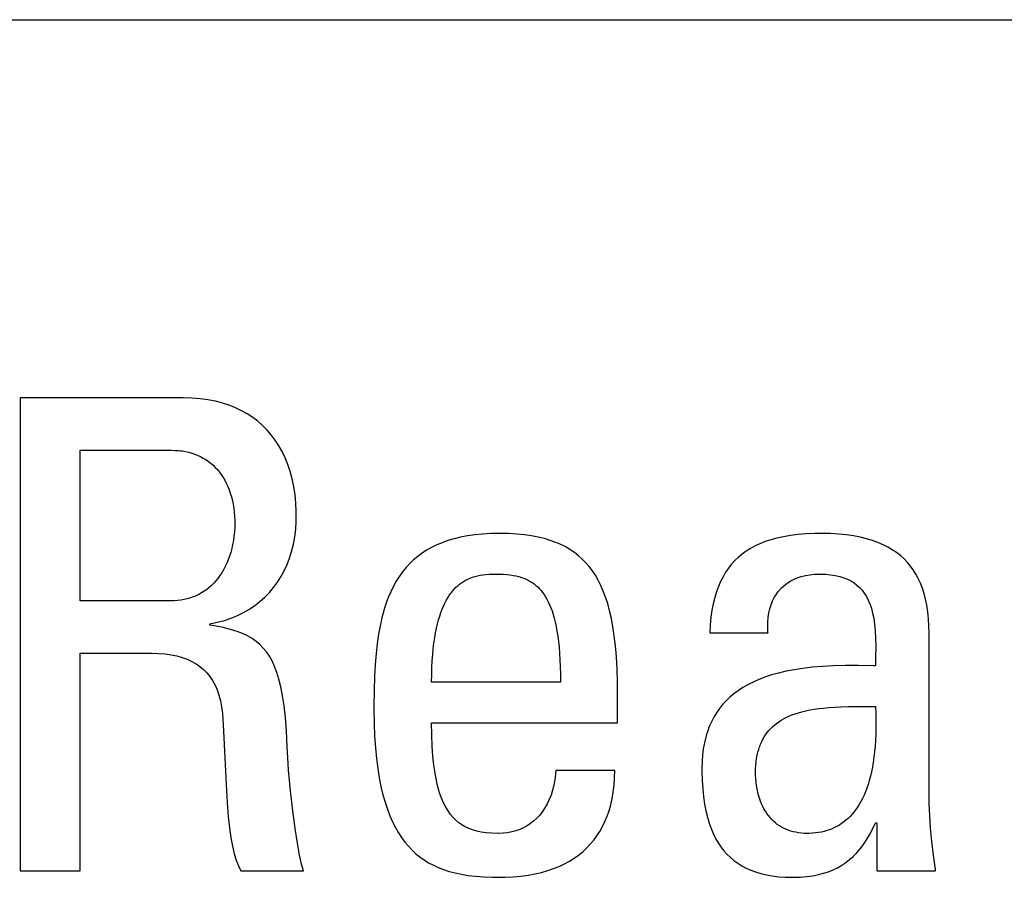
# Model space of a CAD drawing. Extents: x -841 to -216, y -127 to 601.
# Tile 41 of 201: x -560.71 to -557.27, y 162.01 to 165.02. Entities that reach past the tile are written whole.
import ezdxf

# ---------------------------------------------------------------- set-up
doc = ezdxf.new("R2010")
doc.units = 0
doc.header["$LTSCALE"] = 23.1
doc.layers.add('HEATSINK_AM_0', color=7, linetype='CONTINUOUS')

msp = doc.modelspace()

# ---------------------------------------------------------------- linework, layer by layer
at = {"layer": 'HEATSINK_AM_0', "color": 7}
for p, q in [((-574.1479, 165.0159), (-522.1044, 165.0159)), ((-560.1418, 163.6919), (-560.7128, 163.6919)), ((-560.7128, 163.6919), (-560.7128, 162.0363)), ((-560.1112, 163.6911), (-560.1418, 163.6919)), ((-560.0822, 163.6889), (-560.1112, 163.6911)), ((-560.0546, 163.6852), (-560.0822, 163.6889)), ((-560.0285, 163.6801), (-560.0546, 163.6852)), ((-560.0159, 163.6771), (-560.0285, 163.6801)), ((-560.0036, 163.6737), (-560.0159, 163.6771)), ((-559.9801, 163.6661), (-560.0036, 163.6737)), ((-559.9578, 163.6572), (-559.9801, 163.6661)), ((-559.9367, 163.6471), (-559.9578, 163.6572)), ((-559.9167, 163.6359), (-559.9367, 163.6471)), ((-559.8978, 163.6235), (-559.9167, 163.6359)), ((-559.88, 163.6099), (-559.8978, 163.6235)), ((-559.8633, 163.5952), (-559.88, 163.6099)), ((-559.8476, 163.5793), (-559.8633, 163.5952)), ((-559.8329, 163.5623), (-559.8476, 163.5793)), ((-559.8192, 163.544), (-559.8329, 163.5623)), ((-559.8065, 163.5245), (-559.8192, 163.544)), ((-559.7949, 163.5037), (-559.8065, 163.5245)), ((-560.5018, 163.5085), (-560.1831, 163.5085)), ((-560.5018, 162.9811), (-560.5018, 163.5085)), ((-560.1831, 163.5085), (-560.1699, 163.5082)), ((-560.1699, 163.5082), (-560.1572, 163.5073)), ((-560.1572, 163.5073), (-560.151, 163.5067)), ((-560.151, 163.5067), (-560.1449, 163.5059)), ((-560.1449, 163.5059), (-560.1331, 163.5039)), ((-560.1331, 163.5039), (-560.1217, 163.5014)), ((-560.1217, 163.5014), (-560.1108, 163.4983)), ((-560.1108, 163.4983), (-560.1002, 163.4948)), ((-560.1002, 163.4948), (-560.0901, 163.4907)), ((-560.0901, 163.4907), (-560.0803, 163.4862)), ((-560.0803, 163.4862), (-560.0709, 163.4812)), ((-560.0709, 163.4812), (-560.0618, 163.4757)), ((-559.7844, 163.4817), (-559.7949, 163.5037)), ((-559.775, 163.4584), (-559.7844, 163.4817)), ((-560.0618, 163.4757), (-560.0531, 163.4697)), ((-560.0531, 163.4697), (-560.0448, 163.4632)), ((-560.0448, 163.4632), (-560.0367, 163.4562)), ((-560.0367, 163.4562), (-560.0291, 163.4487)), ((-560.0291, 163.4487), (-560.0217, 163.4407)), ((-559.7667, 163.4339), (-559.775, 163.4584)), ((-560.0217, 163.4407), (-560.0147, 163.4323)), ((-560.0147, 163.4323), (-560.0081, 163.4232)), ((-560.0081, 163.4232), (-560.0018, 163.4137)), ((-560.0018, 163.4137), (-559.9959, 163.4037)), ((-559.7597, 163.4081), (-559.7667, 163.4339)), ((-559.9959, 163.4037), (-559.9903, 163.3931)), ((-559.9903, 163.3931), (-559.9852, 163.382)), ((-559.9852, 163.382), (-559.9805, 163.3704)), ((-559.754, 163.3811), (-559.7597, 163.4081)), ((-559.7496, 163.3529), (-559.754, 163.3811)), ((-559.9805, 163.3704), (-559.9763, 163.3583)), ((-559.9763, 163.3583), (-559.9725, 163.3457)), ((-559.9725, 163.3457), (-559.9692, 163.3327)), ((-559.7467, 163.3237), (-559.7496, 163.3529)), ((-559.9692, 163.3327), (-559.9664, 163.3193)), ((-559.9664, 163.3193), (-559.9641, 163.3054)), ((-559.9641, 163.3054), (-559.9624, 163.2913)), ((-559.7452, 163.2936), (-559.7467, 163.3237)), ((-559.9624, 163.2913), (-559.9613, 163.2769)), ((-559.9613, 163.2769), (-559.9607, 163.2623)), ((-559.7454, 163.2596), (-559.7451, 163.2792)), ((-559.7451, 163.2792), (-559.7452, 163.2936)), ((-559.961, 163.2389), (-559.962, 163.2233)), ((-559.9607, 163.2548), (-559.961, 163.2389)), ((-559.9607, 163.2623), (-559.9607, 163.2562)), ((-559.9607, 163.2562), (-559.9607, 163.2548)), ((-559.7473, 163.2319), (-559.7454, 163.2596)), ((-559.9635, 163.208), (-559.9655, 163.193)), ((-559.962, 163.2233), (-559.9635, 163.208)), ((-559.7553, 163.1793), (-559.7506, 163.2051)), ((-559.7506, 163.2051), (-559.7473, 163.2319)), ((-559.1697, 163.204), (-559.1925, 163.1985)), ((-559.1455, 163.2087), (-559.1697, 163.204)), ((-559.1198, 163.2124), (-559.1455, 163.2087)), ((-559.0926, 163.2151), (-559.1198, 163.2124)), ((-559.0636, 163.2167), (-559.0926, 163.2151)), ((-559.0329, 163.2173), (-559.0636, 163.2167)), ((-559.0018, 163.2167), (-559.0329, 163.2173)), ((-558.973, 163.2151), (-559.0018, 163.2167)), ((-558.9461, 163.2125), (-558.973, 163.2151)), ((-558.9211, 163.2089), (-558.9461, 163.2125)), ((-558.8978, 163.2044), (-558.9211, 163.2089)), ((-558.8759, 163.1991), (-558.8978, 163.2044)), ((-558.0389, 163.2059), (-558.0617, 163.2009)), ((-558.0145, 163.2101), (-558.0389, 163.2059)), ((-557.9881, 163.2133), (-558.0145, 163.2101)), ((-557.9598, 163.2157), (-557.9881, 163.2133)), ((-557.9291, 163.217), (-557.9598, 163.2157)), ((-557.9048, 163.2173), (-557.9291, 163.217)), ((-557.8741, 163.2167), (-557.9048, 163.2173)), ((-557.8453, 163.2151), (-557.8741, 163.2167)), ((-557.8184, 163.2124), (-557.8453, 163.2151)), ((-557.7932, 163.2088), (-557.8184, 163.2124)), ((-557.7697, 163.2042), (-557.7932, 163.2088)), ((-557.7477, 163.1988), (-557.7697, 163.2042)), ((-559.9682, 163.1785), (-559.9713, 163.1643)), ((-559.9655, 163.193), (-559.9682, 163.1785)), ((-559.7614, 163.1545), (-559.7553, 163.1793)), ((-559.2715, 163.168), (-559.2886, 163.1583)), ((-559.2534, 163.1769), (-559.2715, 163.168)), ((-559.2343, 163.1849), (-559.2534, 163.1769)), ((-559.214, 163.1921), (-559.2343, 163.1849)), ((-559.1925, 163.1985), (-559.214, 163.1921)), ((-558.8555, 163.193), (-558.8759, 163.1991)), ((-558.8364, 163.186), (-558.8555, 163.193)), ((-558.8184, 163.1783), (-558.8364, 163.186)), ((-558.8016, 163.1698), (-558.8184, 163.1783)), ((-558.7857, 163.1604), (-558.8016, 163.1698)), ((-558.1383, 163.1733), (-558.1544, 163.1646)), ((-558.1211, 163.1813), (-558.1383, 163.1733)), ((-558.1026, 163.1886), (-558.1211, 163.1813)), ((-558.0829, 163.1952), (-558.1026, 163.1886)), ((-558.0617, 163.2009), (-558.0829, 163.1952)), ((-557.7271, 163.1926), (-557.7477, 163.1988)), ((-557.7079, 163.1856), (-557.7271, 163.1926)), ((-557.6899, 163.1778), (-557.7079, 163.1856)), ((-557.6731, 163.1693), (-557.6899, 163.1778)), ((-557.6574, 163.1601), (-557.6731, 163.1693)), ((-559.9791, 163.1375), (-559.9837, 163.1248)), ((-559.975, 163.1507), (-559.9791, 163.1375)), ((-559.9713, 163.1643), (-559.975, 163.1507)), ((-559.7689, 163.1308), (-559.7614, 163.1545)), ((-559.3199, 163.1366), (-559.3342, 163.1245)), ((-559.3047, 163.1479), (-559.3199, 163.1366)), ((-559.2886, 163.1583), (-559.3047, 163.1479)), ((-558.7707, 163.1503), (-558.7857, 163.1604)), ((-558.7636, 163.1449), (-558.7707, 163.1503)), ((-558.7566, 163.1393), (-558.7636, 163.1449)), ((-558.7433, 163.1275), (-558.7566, 163.1393)), ((-558.1967, 163.1338), (-558.2091, 163.122)), ((-558.1835, 163.1448), (-558.1967, 163.1338)), ((-558.1695, 163.1551), (-558.1835, 163.1448)), ((-558.1544, 163.1646), (-558.1695, 163.1551)), ((-557.6428, 163.1501), (-557.6574, 163.1601)), ((-557.6292, 163.1395), (-557.6428, 163.1501)), ((-557.6165, 163.1281), (-557.6292, 163.1395)), ((-559.9941, 163.101), (-560, 163.09)), ((-559.9887, 163.1127), (-559.9941, 163.101)), ((-559.9837, 163.1248), (-559.9887, 163.1127)), ((-559.7877, 163.0864), (-559.7777, 163.1081)), ((-559.7777, 163.1081), (-559.7689, 163.1308)), ((-559.3478, 163.1116), (-559.3606, 163.0977)), ((-559.3342, 163.1245), (-559.3478, 163.1116)), ((-558.7308, 163.1148), (-558.7433, 163.1275)), ((-558.719, 163.1011), (-558.7308, 163.1148)), ((-558.7079, 163.0864), (-558.719, 163.1011)), ((-558.226, 163.1027), (-558.2313, 163.0958)), ((-558.2206, 163.1094), (-558.226, 163.1027)), ((-558.2091, 163.122), (-558.2206, 163.1094)), ((-557.6048, 163.1159), (-557.6165, 163.1281)), ((-557.5939, 163.103), (-557.6048, 163.1159)), ((-557.5839, 163.0893), (-557.5939, 163.103)), ((-560.0127, 163.0695), (-560.0196, 163.06)), ((-560.0062, 163.0794), (-560.0127, 163.0695)), ((-560, 163.09), (-560.0062, 163.0794)), ((-559.8113, 163.0463), (-559.7989, 163.0658)), ((-559.7989, 163.0658), (-559.7877, 163.0864)), ((-559.3841, 163.0672), (-559.3948, 163.0503)), ((-559.3727, 163.083), (-559.3841, 163.0672)), ((-559.3606, 163.0977), (-559.3727, 163.083)), ((-559.1365, 163.0608), (-559.1283, 163.0638)), ((-559.1283, 163.0638), (-559.1198, 163.0665)), ((-559.1198, 163.0665), (-559.1108, 163.0689)), ((-559.1108, 163.0689), (-559.1014, 163.0709)), ((-559.1014, 163.0709), (-559.0915, 163.0725)), ((-559.0915, 163.0725), (-559.0811, 163.0737)), ((-559.0811, 163.0737), (-559.07, 163.0746)), ((-559.07, 163.0746), (-559.0581, 163.075)), ((-559.0581, 163.075), (-559.0512, 163.0751)), ((-559.0512, 163.0751), (-559.0496, 163.0751)), ((-559.0496, 163.0751), (-559.0339, 163.0749)), ((-559.0339, 163.0749), (-559.02, 163.0742)), ((-559.02, 163.0742), (-559.0074, 163.0733)), ((-559.0074, 163.0733), (-558.9958, 163.0719)), ((-558.9958, 163.0719), (-558.985, 163.0703)), ((-558.985, 163.0703), (-558.975, 163.0683)), ((-558.975, 163.0683), (-558.9656, 163.066)), ((-558.9656, 163.066), (-558.9568, 163.0633)), ((-558.6974, 163.0707), (-558.7079, 163.0864)), ((-558.6875, 163.0537), (-558.6974, 163.0707)), ((-558.2504, 163.0659), (-558.2588, 163.0495)), ((-558.2412, 163.0814), (-558.2504, 163.0659)), ((-558.2313, 163.0958), (-558.2412, 163.0814)), ((-557.9903, 163.0617), (-557.9764, 163.0664)), ((-557.9764, 163.0664), (-557.9616, 163.0701)), ((-557.9616, 163.0701), (-557.9458, 163.0729)), ((-557.9458, 163.0729), (-557.9292, 163.0745)), ((-557.9292, 163.0745), (-557.9116, 163.0751)), ((-557.9116, 163.0751), (-557.8919, 163.0745)), ((-557.8919, 163.0745), (-557.8737, 163.0729)), ((-557.8737, 163.0729), (-557.8571, 163.0703)), ((-557.8571, 163.0703), (-557.8417, 163.0667)), ((-557.8417, 163.0667), (-557.8276, 163.0623)), ((-557.5747, 163.0747), (-557.5839, 163.0893)), ((-557.5663, 163.0593), (-557.5747, 163.0747)), ((-560.0423, 163.035), (-560.0505, 163.0277)), ((-560.0344, 163.0428), (-560.0423, 163.035)), ((-560.0269, 163.0512), (-560.0344, 163.0428)), ((-560.0196, 163.06), (-560.0269, 163.0512)), ((-559.8249, 163.0279), (-559.8113, 163.0463)), ((-559.4048, 163.0323), (-559.4142, 163.0131)), ((-559.3948, 163.0503), (-559.4048, 163.0323)), ((-559.1859, 163.0286), (-559.1795, 163.0344)), ((-559.1795, 163.0344), (-559.173, 163.0398)), ((-559.173, 163.0398), (-559.1662, 163.0448)), ((-559.1662, 163.0448), (-559.1592, 163.0493)), ((-559.1592, 163.0493), (-559.1519, 163.0535)), ((-559.1519, 163.0535), (-559.1444, 163.0573)), ((-559.1444, 163.0573), (-559.1365, 163.0608)), ((-558.9568, 163.0633), (-558.9484, 163.0604)), ((-558.9484, 163.0604), (-558.9404, 163.0571)), ((-558.9404, 163.0571), (-558.9329, 163.0534)), ((-558.9329, 163.0534), (-558.9256, 163.0495)), ((-558.9256, 163.0495), (-558.9187, 163.0451)), ((-558.9187, 163.0451), (-558.9121, 163.0404)), ((-558.9121, 163.0404), (-558.9057, 163.0354)), ((-558.9057, 163.0354), (-558.8996, 163.0299)), ((-558.8996, 163.0299), (-558.8937, 163.0239)), ((-558.6783, 163.0354), (-558.6875, 163.0537)), ((-558.6697, 163.0157), (-558.6783, 163.0354)), ((-558.2665, 163.0319), (-558.2734, 163.013)), ((-558.2588, 163.0495), (-558.2665, 163.0319)), ((-558.0469, 163.0251), (-558.0373, 163.0341)), ((-558.0373, 163.0341), (-558.0268, 163.0423)), ((-558.0268, 163.0423), (-558.0154, 163.0496)), ((-558.0154, 163.0496), (-558.0033, 163.0561)), ((-558.0033, 163.0561), (-557.9903, 163.0617)), ((-557.8276, 163.0623), (-557.8146, 163.057)), ((-557.8146, 163.057), (-557.8025, 163.0509)), ((-557.8025, 163.0509), (-557.7915, 163.044)), ((-557.7915, 163.044), (-557.7813, 163.0362)), ((-557.7813, 163.0362), (-557.772, 163.0277)), ((-557.5587, 163.0428), (-557.5663, 163.0593)), ((-557.5519, 163.0253), (-557.5587, 163.0428)), ((-560.106, 162.995), (-560.1163, 162.9914)), ((-560.096, 162.9992), (-560.106, 162.995)), ((-560.0863, 163.0039), (-560.096, 162.9992)), ((-560.0769, 163.009), (-560.0863, 163.0039)), ((-560.0678, 163.0148), (-560.0769, 163.009)), ((-560.059, 163.021), (-560.0678, 163.0148)), ((-560.0505, 163.0277), (-560.059, 163.021)), ((-559.8554, 162.9943), (-559.8396, 163.0105)), ((-559.8396, 163.0105), (-559.8249, 163.0279)), ((-559.4142, 163.0131), (-559.423, 162.9925)), ((-559.2147, 162.992), (-559.2093, 163.0004)), ((-559.2093, 163.0004), (-559.2037, 163.0082)), ((-559.2037, 163.0082), (-559.2009, 163.0119)), ((-559.2009, 163.0119), (-559.198, 163.0155)), ((-559.198, 163.0155), (-559.192, 163.0223)), ((-559.192, 163.0223), (-559.1859, 163.0286)), ((-558.8937, 163.0239), (-558.888, 163.0175)), ((-558.888, 163.0175), (-558.8825, 163.0106)), ((-558.8825, 163.0106), (-558.8772, 163.0032)), ((-558.8772, 163.0032), (-558.8721, 162.9953)), ((-558.8721, 162.9953), (-558.8671, 162.9867)), ((-558.6617, 162.9945), (-558.6697, 163.0157)), ((-558.2734, 163.013), (-558.2795, 162.9929)), ((-558.0707, 162.9931), (-558.0636, 163.0045)), ((-558.0636, 163.0045), (-558.0557, 163.0152)), ((-558.0557, 163.0152), (-558.0469, 163.0251)), ((-557.772, 163.0277), (-557.7634, 163.0182)), ((-557.7634, 163.0182), (-557.7555, 163.0079)), ((-557.7555, 163.0079), (-557.7484, 162.9965)), ((-557.7484, 162.9965), (-557.7418, 162.984)), ((-557.5459, 163.0067), (-557.5519, 163.0253)), ((-557.5407, 162.9868), (-557.5459, 163.0067)), ((-560.1854, 162.9811), (-560.5018, 162.9811)), ((-560.173, 162.9814), (-560.1854, 162.9811)), ((-560.1609, 162.9823), (-560.173, 162.9814)), ((-560.1492, 162.9837), (-560.1609, 162.9823)), ((-560.1379, 162.9858), (-560.1492, 162.9837)), ((-560.1269, 162.9883), (-560.1379, 162.9858)), ((-560.1163, 162.9914), (-560.1269, 162.9883)), ((-559.9095, 162.9523), (-559.8904, 162.9652)), ((-559.8904, 162.9652), (-559.8723, 162.9791)), ((-559.8723, 162.9791), (-559.8554, 162.9943)), ((-559.4311, 162.9705), (-559.4385, 162.9469)), ((-559.423, 162.9925), (-559.4311, 162.9705)), ((-559.2343, 162.9522), (-559.2297, 162.9632)), ((-559.2297, 162.9632), (-559.2249, 162.9734)), ((-559.2249, 162.9734), (-559.2199, 162.983)), ((-559.2199, 162.983), (-559.2147, 162.992)), ((-558.8671, 162.9867), (-558.8624, 162.9775)), ((-558.8624, 162.9775), (-558.8579, 162.9677)), ((-558.8579, 162.9677), (-558.8535, 162.9571)), ((-558.6543, 162.9715), (-558.6617, 162.9945)), ((-558.6475, 162.9466), (-558.6543, 162.9715)), ((-558.2847, 162.9714), (-558.2892, 162.9483)), ((-558.2795, 162.9929), (-558.2847, 162.9714)), ((-558.0867, 162.9536), (-558.0823, 162.9676)), ((-558.0823, 162.9676), (-558.077, 162.9808)), ((-558.077, 162.9808), (-558.0707, 162.9931)), ((-557.7418, 162.984), (-557.736, 162.9703)), ((-557.736, 162.9703), (-557.7308, 162.9552)), ((-557.5364, 162.9657), (-557.5407, 162.9868)), ((-557.533, 162.9431), (-557.5364, 162.9657)), ((-559.9736, 162.9209), (-559.9511, 162.9301)), ((-559.9511, 162.9301), (-559.9298, 162.9406)), ((-559.9298, 162.9406), (-559.9095, 162.9523)), ((-559.4385, 162.9469), (-559.4453, 162.9215)), ((-559.2469, 162.9146), (-559.2429, 162.928)), ((-559.2429, 162.928), (-559.2387, 162.9405)), ((-559.2387, 162.9405), (-559.2343, 162.9522)), ((-558.8535, 162.9571), (-558.8494, 162.9458)), ((-558.8494, 162.9458), (-558.8455, 162.9336)), ((-558.8455, 162.9336), (-558.8418, 162.9205)), ((-558.6414, 162.9197), (-558.6475, 162.9466)), ((-558.2892, 162.9483), (-558.2927, 162.9236)), ((-558.0925, 162.9232), (-558.0901, 162.9388)), ((-558.0901, 162.9388), (-558.0867, 162.9536)), ((-557.7308, 162.9552), (-557.7263, 162.9385)), ((-557.7263, 162.9385), (-557.7226, 162.9201)), ((-557.5305, 162.9189), (-557.533, 162.9431)), ((-560.0478, 162.9008), (-560.0219, 162.9062)), ((-560.0478, 162.8962), (-560.0478, 162.9008)), ((-560.0316, 162.8935), (-560.0478, 162.8962)), ((-560.0009, 162.8875), (-560.0316, 162.8935)), ((-560.0219, 162.9062), (-559.9972, 162.9129)), ((-559.9972, 162.9129), (-559.9736, 162.9209)), ((-559.4514, 162.8941), (-559.4568, 162.8645)), ((-559.4453, 162.9215), (-559.4514, 162.8941)), ((-559.2541, 162.8852), (-559.2506, 162.9004)), ((-559.2506, 162.9004), (-559.2469, 162.9146)), ((-558.8418, 162.9205), (-558.8383, 162.9065)), ((-558.8383, 162.9065), (-558.835, 162.8914)), ((-558.835, 162.8914), (-558.832, 162.8753)), ((-558.6359, 162.8903), (-558.6414, 162.9197)), ((-558.2953, 162.8972), (-558.2969, 162.8688)), ((-558.2927, 162.9236), (-558.2953, 162.8972)), ((-558.094, 162.8893), (-558.0938, 162.9067)), ((-558.0938, 162.9067), (-558.0925, 162.9232)), ((-557.7226, 162.9201), (-557.7196, 162.8996)), ((-557.7196, 162.8996), (-557.7173, 162.8767)), ((-557.5291, 162.893), (-557.5305, 162.9189)), ((-557.5287, 162.8688), (-557.5291, 162.893)), ((-559.9751, 162.8811), (-560.0009, 162.8875)), ((-559.9527, 162.8741), (-559.9751, 162.8811)), ((-559.9332, 162.8666), (-559.9527, 162.8741)), ((-559.9157, 162.8583), (-559.9332, 162.8666)), ((-559.9001, 162.8492), (-559.9157, 162.8583)), ((-559.4568, 162.8645), (-559.4615, 162.8324)), ((-559.2603, 162.8518), (-559.2573, 162.869)), ((-559.2573, 162.869), (-559.2541, 162.8852)), ((-558.832, 162.8753), (-558.8293, 162.8579)), ((-558.8293, 162.8579), (-558.8269, 162.8394)), ((-558.6312, 162.8584), (-558.6359, 162.8903)), ((-558.6273, 162.8234), (-558.6312, 162.8584)), ((-558.2969, 162.8688), (-558.0928, 162.8688)), ((-558.093, 162.8712), (-558.094, 162.8893)), ((-558.0928, 162.8688), (-558.093, 162.8712)), ((-557.7173, 162.8767), (-557.7159, 162.8507)), ((-557.5287, 162.3115), (-557.5287, 162.8688)), ((-559.8858, 162.8392), (-559.9001, 162.8492)), ((-559.8728, 162.8282), (-559.8858, 162.8392)), ((-559.8608, 162.816), (-559.8728, 162.8282)), ((-559.4615, 162.8324), (-559.4654, 162.7973)), ((-559.2652, 162.8139), (-559.2629, 162.8334)), ((-559.2629, 162.8334), (-559.2603, 162.8518)), ((-558.8269, 162.8394), (-558.8247, 162.8195)), ((-558.6241, 162.7851), (-558.6273, 162.8234)), ((-557.7159, 162.8507), (-557.7154, 162.8206)), ((-560.5018, 162.7976), (-560.2522, 162.7976)), ((-560.5018, 162.0363), (-560.5018, 162.7976)), ((-560.2522, 162.7976), (-560.2278, 162.797)), ((-560.2278, 162.797), (-560.2049, 162.7953)), ((-560.2049, 162.7953), (-560.1835, 162.7924)), ((-560.1835, 162.7924), (-560.1634, 162.7883)), ((-560.1634, 162.7883), (-560.1447, 162.783)), ((-559.8497, 162.8025), (-559.8608, 162.816)), ((-559.8395, 162.7875), (-559.8497, 162.8025)), ((-559.4654, 162.7973), (-559.4685, 162.7588)), ((-559.2688, 162.7712), (-559.2672, 162.7932)), ((-559.2672, 162.7932), (-559.2652, 162.8139)), ((-558.8247, 162.8195), (-558.823, 162.7982)), ((-558.823, 162.7982), (-558.8215, 162.7753)), ((-557.7154, 162.8206), (-557.7159, 162.7839)), ((-560.1447, 162.783), (-560.1273, 162.7767)), ((-560.1273, 162.7767), (-560.1112, 162.7692)), ((-560.1112, 162.7692), (-560.0963, 162.7607)), ((-560.0963, 162.7607), (-560.0825, 162.7512)), ((-559.8301, 162.7708), (-559.8395, 162.7875)), ((-559.8213, 162.752), (-559.8301, 162.7708)), ((-559.4685, 162.7588), (-559.4709, 162.7161)), ((-559.2701, 162.7478), (-559.2688, 162.7712)), ((-558.8215, 162.7753), (-558.8204, 162.7509)), ((-558.6218, 162.7429), (-558.6241, 162.7851)), ((-557.8643, 162.7537), (-557.9025, 162.7516)), ((-557.8227, 162.7549), (-557.8643, 162.7537)), ((-557.7765, 162.7551), (-557.8227, 162.7549)), ((-557.7239, 162.7543), (-557.7765, 162.7551)), ((-557.7167, 162.7541), (-557.7239, 162.7543)), ((-557.7159, 162.7839), (-557.7167, 162.7541)), ((-560.0825, 162.7512), (-560.0699, 162.7406)), ((-560.0699, 162.7406), (-560.0583, 162.7289)), ((-560.0583, 162.7289), (-560.0478, 162.716)), ((-559.8133, 162.7309), (-559.8213, 162.752)), ((-559.8059, 162.7071), (-559.8133, 162.7309)), ((-559.2714, 162.6967), (-559.2709, 162.723)), ((-559.2709, 162.723), (-559.2701, 162.7478)), ((-558.8204, 162.7509), (-558.8198, 162.7247)), ((-558.8198, 162.7247), (-558.8196, 162.6967)), ((-558.6204, 162.6962), (-558.6218, 162.7429)), ((-558.0804, 162.7217), (-558.1035, 162.7142)), ((-558.0557, 162.7286), (-558.0804, 162.7217)), ((-558.0293, 162.7348), (-558.0557, 162.7286)), ((-558.0009, 162.7402), (-558.0293, 162.7348)), ((-557.9705, 162.7448), (-558.0009, 162.7402)), ((-557.9378, 162.7487), (-557.9705, 162.7448)), ((-557.9025, 162.7516), (-557.9378, 162.7487)), ((-560.0478, 162.716), (-560.0382, 162.7019)), ((-560.0382, 162.7019), (-560.0297, 162.6866)), ((-560.0297, 162.6866), (-560.0223, 162.6698)), ((-559.7992, 162.68), (-559.8059, 162.7071)), ((-559.4709, 162.7161), (-559.4724, 162.6678)), ((-558.8196, 162.6967), (-559.2714, 162.6967)), ((-558.6201, 162.6532), (-558.6204, 162.6962)), ((-558.1638, 162.6876), (-558.1813, 162.6775)), ((-558.1451, 162.6971), (-558.1638, 162.6876)), ((-558.125, 162.706), (-558.1451, 162.6971)), ((-558.1035, 162.7142), (-558.125, 162.706)), ((-560.0223, 162.6698), (-560.016, 162.6516)), ((-560.016, 162.6516), (-560.0108, 162.6317)), ((-559.7931, 162.6491), (-559.7992, 162.68)), ((-559.4724, 162.6678), (-559.473, 162.6118)), ((-558.6201, 162.5546), (-558.6201, 162.6532)), ((-558.2127, 162.6555), (-558.2268, 162.6436)), ((-558.1976, 162.6668), (-558.2127, 162.6555)), ((-558.1813, 162.6775), (-558.1976, 162.6668)), ((-560.0108, 162.6317), (-560.0068, 162.6101)), ((-559.7878, 162.6136), (-559.7931, 162.6491)), ((-558.2519, 162.6178), (-558.2631, 162.604)), ((-558.2399, 162.6311), (-558.2519, 162.6178)), ((-558.2268, 162.6436), (-558.2399, 162.6311)), ((-560.0068, 162.6101), (-560.0042, 162.5867)), ((-560.0042, 162.5867), (-559.9999, 162.5266)), ((-559.7834, 162.5727), (-559.7878, 162.6136)), ((-559.473, 162.6118), (-559.4731, 162.5981)), ((-559.4731, 162.5981), (-559.4725, 162.5514)), ((-558.2733, 162.5894), (-558.2826, 162.574)), ((-558.2631, 162.604), (-558.2733, 162.5894)), ((-558.0195, 162.5774), (-558.0091, 162.5817)), ((-558.0091, 162.5817), (-557.9981, 162.5858)), ((-557.9981, 162.5858), (-557.9864, 162.5895)), ((-557.9864, 162.5895), (-557.9739, 162.593)), ((-557.9739, 162.593), (-557.9607, 162.5962)), ((-557.9607, 162.5962), (-557.9466, 162.5992)), ((-557.9466, 162.5992), (-557.9315, 162.6018)), ((-557.9315, 162.6018), (-557.9154, 162.6041)), ((-557.9154, 162.6041), (-557.8981, 162.6061)), ((-557.8981, 162.6061), (-557.8794, 162.6078)), ((-557.8794, 162.6078), (-557.859, 162.6092)), ((-557.859, 162.6092), (-557.8364, 162.6102)), ((-557.8364, 162.6102), (-557.8109, 162.611)), ((-557.8109, 162.611), (-557.7803, 162.6114)), ((-557.7803, 162.6114), (-557.7167, 162.6119)), ((-557.7167, 162.6119), (-557.7156, 162.586)), ((-557.7156, 162.586), (-557.7151, 162.5611)), ((-559.7798, 162.5252), (-559.7834, 162.5727)), ((-559.4725, 162.5514), (-559.4708, 162.5078)), ((-559.2714, 162.5546), (-558.6201, 162.5546)), ((-559.2708, 162.5116), (-559.2714, 162.5546)), ((-558.291, 162.5579), (-558.2985, 162.5409)), ((-558.2826, 162.574), (-558.291, 162.5579)), ((-558.0706, 162.5462), (-558.0633, 162.5521)), ((-558.0633, 162.5521), (-558.0555, 162.5577)), ((-558.0555, 162.5577), (-558.0473, 162.563)), ((-558.0473, 162.563), (-558.0386, 162.5681)), ((-558.0386, 162.5681), (-558.0293, 162.5729)), ((-558.0293, 162.5729), (-558.0195, 162.5774)), ((-557.7151, 162.5611), (-557.7151, 162.5374)), ((-559.9999, 162.5266), (-559.9961, 162.455)), ((-559.7772, 162.4697), (-559.7798, 162.5252)), ((-558.3081, 162.5137), (-558.3109, 162.5042)), ((-558.3052, 162.523), (-558.3081, 162.5137)), ((-558.2985, 162.5409), (-558.3052, 162.523)), ((-558.1061, 162.5049), (-558.1011, 162.5126)), ((-558.1011, 162.5126), (-558.0958, 162.5199)), ((-558.0958, 162.5199), (-558.0901, 162.5269)), ((-558.0901, 162.5269), (-558.084, 162.5336)), ((-558.084, 162.5336), (-558.0775, 162.5401)), ((-558.0775, 162.5401), (-558.0706, 162.5462)), ((-557.7156, 162.5147), (-557.7165, 162.493)), ((-557.7151, 162.5374), (-557.7156, 162.5147)), ((-559.4708, 162.5078), (-559.4682, 162.4672)), ((-559.2692, 162.4728), (-559.2708, 162.5116)), ((-558.3156, 162.4844), (-558.3194, 162.4635)), ((-558.3109, 162.5042), (-558.3156, 162.4844)), ((-558.1206, 162.4753), (-558.1188, 162.4798)), ((-558.1188, 162.4798), (-558.1149, 162.4886)), ((-558.1149, 162.4886), (-558.1107, 162.4969)), ((-558.1107, 162.4969), (-558.1061, 162.5049)), ((-557.7165, 162.493), (-557.7179, 162.4723)), ((-559.9961, 162.455), (-559.9912, 162.3382)), ((-559.7751, 162.4316), (-559.7772, 162.4697)), ((-559.4682, 162.4672), (-559.4646, 162.4294)), ((-559.2667, 162.4379), (-559.2692, 162.4728)), ((-558.3194, 162.4635), (-558.3221, 162.4416)), ((-558.1307, 162.4406), (-558.1283, 162.4511)), ((-558.1283, 162.4511), (-558.1255, 162.4611)), ((-558.1255, 162.4611), (-558.1224, 162.4707)), ((-558.1224, 162.4707), (-558.1206, 162.4753)), ((-557.7197, 162.4526), (-557.7218, 162.4338)), ((-557.7179, 162.4723), (-557.7197, 162.4526)), ((-559.772, 162.3892), (-559.7751, 162.4316)), ((-559.4646, 162.4294), (-559.4601, 162.3941)), ((-559.2634, 162.4065), (-559.2667, 162.4379)), ((-558.3238, 162.4185), (-558.3244, 162.3941)), ((-558.3221, 162.4416), (-558.3238, 162.4185)), ((-558.1354, 162.4061), (-558.1343, 162.4181)), ((-558.1343, 162.4181), (-558.1327, 162.4296)), ((-558.1327, 162.4296), (-558.1307, 162.4406)), ((-557.7244, 162.4158), (-557.7273, 162.3988)), ((-557.7218, 162.4338), (-557.7244, 162.4158)), ((-559.7653, 162.3165), (-559.772, 162.3892)), ((-559.4601, 162.3941), (-559.4548, 162.3613)), ((-559.2592, 162.3782), (-559.2634, 162.4065)), ((-559.2544, 162.3528), (-559.2592, 162.3782)), ((-558.8367, 162.3739), (-558.8392, 162.3546)), ((-558.8357, 162.3872), (-558.8367, 162.3739)), ((-558.6293, 162.3872), (-558.8357, 162.3872)), ((-558.6301, 162.3608), (-558.6293, 162.3872)), ((-558.3244, 162.3941), (-558.3243, 162.3845)), ((-558.3243, 162.3845), (-558.3235, 162.3524)), ((-558.1364, 162.3803), (-558.1361, 162.3935)), ((-558.1362, 162.3713), (-558.1364, 162.3803)), ((-558.1361, 162.3935), (-558.1354, 162.4061)), ((-557.7306, 162.3825), (-557.7341, 162.3671)), ((-557.7273, 162.3988), (-557.7306, 162.3825)), ((-559.4548, 162.3613), (-559.4487, 162.3308)), ((-559.249, 162.3299), (-559.2544, 162.3528)), ((-558.8392, 162.3546), (-558.8427, 162.336)), ((-558.632, 162.3356), (-558.6301, 162.3608)), ((-558.3235, 162.3524), (-558.3216, 162.3227)), ((-558.1357, 162.3586), (-558.1362, 162.3713)), ((-558.1346, 162.3463), (-558.1357, 162.3586)), ((-558.1331, 162.3343), (-558.1346, 162.3463)), ((-557.738, 162.3524), (-557.7422, 162.3384)), ((-557.7341, 162.3671), (-557.738, 162.3524)), ((-559.9912, 162.3382), (-559.9878, 162.2754)), ((-559.7574, 162.246), (-559.7653, 162.3165)), ((-559.4487, 162.3308), (-559.4419, 162.3024)), ((-559.243, 162.3093), (-559.249, 162.3299)), ((-559.2364, 162.2908), (-559.243, 162.3093)), ((-558.8473, 162.3182), (-558.8528, 162.3013)), ((-558.8427, 162.336), (-558.8473, 162.3182)), ((-558.6389, 162.2889), (-558.6349, 162.3116)), ((-558.6349, 162.3116), (-558.632, 162.3356)), ((-558.3216, 162.3227), (-558.3188, 162.2951)), ((-558.1312, 162.3227), (-558.1331, 162.3343)), ((-558.1288, 162.3115), (-558.1312, 162.3227)), ((-558.1261, 162.3007), (-558.1288, 162.3115)), ((-557.7515, 162.3127), (-557.7565, 162.3008)), ((-557.7467, 162.3252), (-557.7515, 162.3127)), ((-557.7422, 162.3384), (-557.7467, 162.3252)), ((-557.5281, 162.2712), (-557.5287, 162.3115)), ((-559.9878, 162.2754), (-559.9841, 162.2265)), ((-559.4419, 162.3024), (-559.4344, 162.276)), ((-559.4344, 162.276), (-559.4262, 162.2515)), ((-559.2293, 162.2742), (-559.2364, 162.2908)), ((-559.2217, 162.2592), (-559.2293, 162.2742)), ((-558.8664, 162.2703), (-558.8744, 162.2563)), ((-558.8591, 162.2853), (-558.8664, 162.2703)), ((-558.8528, 162.3013), (-558.8591, 162.2853)), ((-558.6439, 162.2672), (-558.6389, 162.2889)), ((-558.3188, 162.2951), (-558.3151, 162.2695)), ((-558.1229, 162.2902), (-558.1261, 162.3007)), ((-558.1194, 162.2803), (-558.1229, 162.2902)), ((-558.1156, 162.2707), (-558.1194, 162.2803)), ((-558.1114, 162.2616), (-558.1156, 162.2707)), ((-557.7673, 162.2788), (-557.7731, 162.2688)), ((-557.7618, 162.2895), (-557.7673, 162.2788)), ((-557.7565, 162.3008), (-557.7618, 162.2895)), ((-557.5263, 162.2291), (-557.5281, 162.2712)), ((-559.7492, 162.184), (-559.7574, 162.246)), ((-559.4262, 162.2515), (-559.4174, 162.2286)), ((-559.2136, 162.2458), (-559.2217, 162.2592)), ((-559.205, 162.2337), (-559.2136, 162.2458)), ((-558.8831, 162.2433), (-558.8925, 162.2314)), ((-558.8744, 162.2563), (-558.8831, 162.2433)), ((-558.6565, 162.2271), (-558.6497, 162.2466)), ((-558.6497, 162.2466), (-558.6439, 162.2672)), ((-558.3151, 162.2695), (-558.3105, 162.2457)), ((-558.3105, 162.2457), (-558.3052, 162.2236)), ((-558.1069, 162.2529), (-558.1114, 162.2616)), ((-558.102, 162.2447), (-558.1069, 162.2529)), ((-558.0969, 162.2369), (-558.102, 162.2447)), ((-558.0915, 162.2295), (-558.0969, 162.2369)), ((-557.7918, 162.2419), (-557.7984, 162.234)), ((-557.7853, 162.2504), (-557.7918, 162.2419)), ((-557.7791, 162.2593), (-557.7853, 162.2504)), ((-557.7731, 162.2688), (-557.7791, 162.2593)), ((-559.9841, 162.2265), (-559.9797, 162.186)), ((-559.4174, 162.2286), (-559.4081, 162.2074)), ((-559.4081, 162.2074), (-559.3981, 162.1877)), ((-559.1959, 162.2228), (-559.205, 162.2337)), ((-559.1862, 162.2131), (-559.1959, 162.2228)), ((-559.176, 162.2045), (-559.1862, 162.2131)), ((-559.1651, 162.1968), (-559.176, 162.2045)), ((-558.9246, 162.2016), (-558.9364, 162.1937)), ((-558.9133, 162.2106), (-558.9246, 162.2016)), ((-558.9026, 162.2205), (-558.9133, 162.2106)), ((-558.8925, 162.2314), (-558.9026, 162.2205)), ((-558.6727, 162.1908), (-558.6642, 162.2085)), ((-558.6642, 162.2085), (-558.6565, 162.2271)), ((-558.3052, 162.2236), (-558.299, 162.2031)), ((-558.299, 162.2031), (-558.2922, 162.184)), ((-558.0858, 162.2225), (-558.0915, 162.2295)), ((-558.0798, 162.216), (-558.0858, 162.2225)), ((-558.0735, 162.2099), (-558.0798, 162.216)), ((-558.067, 162.2041), (-558.0735, 162.2099)), ((-558.0602, 162.1988), (-558.067, 162.2041)), ((-557.835, 162.2016), (-557.843, 162.1964)), ((-557.8272, 162.2072), (-557.835, 162.2016)), ((-557.8197, 162.2132), (-557.8272, 162.2072)), ((-557.8124, 162.2197), (-557.8197, 162.2132)), ((-557.8053, 162.2266), (-557.8124, 162.2197)), ((-557.7984, 162.234), (-557.8053, 162.2266)), ((-557.7266, 162.1821), (-557.7167, 162.2037)), ((-557.7167, 162.2037), (-557.7121, 162.2037)), ((-557.7121, 162.2037), (-557.7121, 162.0363)), ((-557.5233, 162.185), (-557.5263, 162.2291)), ((-559.9797, 162.186), (-559.9747, 162.1516)), ((-559.7412, 162.1325), (-559.7492, 162.184)), ((-559.3981, 162.1877), (-559.3876, 162.1694)), ((-559.3876, 162.1694), (-559.3764, 162.1524)), ((-559.1535, 162.1901), (-559.1651, 162.1968)), ((-559.141, 162.1843), (-559.1535, 162.1901)), ((-559.1277, 162.1792), (-559.141, 162.1843)), ((-559.1132, 162.1751), (-559.1277, 162.1792)), ((-559.0974, 162.1717), (-559.1132, 162.1751)), ((-559.0801, 162.1693), (-559.0974, 162.1717)), ((-559.0608, 162.1677), (-559.0801, 162.1693)), ((-559.0393, 162.1671), (-559.0608, 162.1677)), ((-559.0375, 162.1671), (-559.0393, 162.1671)), ((-559.021, 162.1677), (-559.0375, 162.1671)), ((-559.0052, 162.1694), (-559.021, 162.1677)), ((-558.9902, 162.1722), (-559.0052, 162.1694)), ((-558.9758, 162.1761), (-558.9902, 162.1722)), ((-558.9621, 162.1809), (-558.9758, 162.1761)), ((-558.9489, 162.1868), (-558.9621, 162.1809)), ((-558.9364, 162.1937), (-558.9489, 162.1868)), ((-558.6872, 162.166), (-558.6821, 162.1741)), ((-558.6821, 162.1741), (-558.6727, 162.1908)), ((-558.2922, 162.184), (-558.2846, 162.1662)), ((-558.0531, 162.1939), (-558.0602, 162.1988)), ((-558.0457, 162.1894), (-558.0531, 162.1939)), ((-558.0381, 162.1853), (-558.0457, 162.1894)), ((-558.0301, 162.1816), (-558.0381, 162.1853)), ((-558.0219, 162.1783), (-558.0301, 162.1816)), ((-558.0134, 162.1754), (-558.0219, 162.1783)), ((-558.0045, 162.1729), (-558.0134, 162.1754)), ((-557.9953, 162.1709), (-558.0045, 162.1729)), ((-557.9858, 162.1692), (-557.9953, 162.1709)), ((-557.9759, 162.1681), (-557.9858, 162.1692)), ((-557.9657, 162.1673), (-557.9759, 162.1681)), ((-557.9552, 162.1671), (-557.9657, 162.1673)), ((-557.9484, 162.1672), (-557.9552, 162.1671)), ((-557.9373, 162.1677), (-557.9484, 162.1672)), ((-557.9266, 162.1687), (-557.9373, 162.1677)), ((-557.9162, 162.1701), (-557.9266, 162.1687)), ((-557.906, 162.1719), (-557.9162, 162.1701)), ((-557.8962, 162.1741), (-557.906, 162.1719)), ((-557.8867, 162.1768), (-557.8962, 162.1741)), ((-557.8774, 162.1799), (-557.8867, 162.1768)), ((-557.8684, 162.1834), (-557.8774, 162.1799)), ((-557.8597, 162.1873), (-557.8684, 162.1834)), ((-557.8512, 162.1917), (-557.8597, 162.1873)), ((-557.843, 162.1964), (-557.8512, 162.1917)), ((-557.7369, 162.1624), (-557.7266, 162.1821)), ((-557.5191, 162.1391), (-557.5233, 162.185)), ((-559.9747, 162.1516), (-559.969, 162.1219)), ((-559.7335, 162.0914), (-559.7412, 162.1325)), ((-559.3764, 162.1524), (-559.3647, 162.1367)), ((-559.3647, 162.1367), (-559.3524, 162.1221)), ((-558.7154, 162.129), (-558.7035, 162.1432)), ((-558.7035, 162.1432), (-558.6924, 162.1582)), ((-558.6924, 162.1582), (-558.6872, 162.166)), ((-558.2846, 162.1662), (-558.2764, 162.1496)), ((-558.2764, 162.1496), (-558.2675, 162.1342)), ((-558.2675, 162.1342), (-558.2578, 162.1199)), ((-557.7585, 162.128), (-557.7475, 162.1444)), ((-557.7475, 162.1444), (-557.7369, 162.1624)), ((-557.5135, 162.0912), (-557.5191, 162.1391)), ((-559.969, 162.1219), (-559.9627, 162.0961)), ((-559.3524, 162.1221), (-559.3396, 162.1086)), ((-559.3396, 162.1086), (-559.3261, 162.0961)), ((-558.7565, 162.0912), (-558.7419, 162.103)), ((-558.7419, 162.103), (-558.7282, 162.1156)), ((-558.7282, 162.1156), (-558.7154, 162.129)), ((-558.2578, 162.1199), (-558.2475, 162.1066)), ((-558.2475, 162.1066), (-558.2365, 162.0943)), ((-557.7942, 162.0867), (-557.7818, 162.0992)), ((-557.7818, 162.0992), (-557.77, 162.1129)), ((-557.77, 162.1129), (-557.7585, 162.128)), ((-559.9627, 162.0961), (-559.9557, 162.0735)), ((-559.9557, 162.0735), (-559.9481, 162.0537)), ((-559.7264, 162.0598), (-559.7335, 162.0914)), ((-559.3261, 162.0961), (-559.3119, 162.0847)), ((-559.3119, 162.0847), (-559.2971, 162.0741)), ((-559.2971, 162.0741), (-559.2815, 162.0645)), ((-559.2815, 162.0645), (-559.265, 162.0557)), ((-558.8058, 162.0604), (-558.7884, 162.0699)), ((-558.7884, 162.0699), (-558.772, 162.0801)), ((-558.772, 162.0801), (-558.7565, 162.0912)), ((-558.2365, 162.0943), (-558.2247, 162.0828)), ((-558.2247, 162.0828), (-558.2122, 162.0723)), ((-558.2122, 162.0723), (-558.1988, 162.0626)), ((-557.8275, 162.0601), (-557.8205, 162.0649)), ((-557.8205, 162.0649), (-557.8071, 162.0753)), ((-557.8071, 162.0753), (-557.7942, 162.0867)), ((-557.5065, 162.0413), (-557.5135, 162.0912)), ((-560.7128, 162.0363), (-560.5018, 162.0363)), ((-559.9481, 162.0537), (-559.94, 162.0363)), ((-559.94, 162.0363), (-559.7199, 162.0363)), ((-559.7199, 162.0363), (-559.7264, 162.0598)), ((-559.265, 162.0557), (-559.2477, 162.0477)), ((-559.2477, 162.0477), (-559.2293, 162.0405)), ((-559.2293, 162.0405), (-559.2098, 162.0342)), ((-559.2098, 162.0342), (-559.189, 162.0287)), ((-558.909, 162.0252), (-558.8861, 162.0305)), ((-558.8861, 162.0305), (-558.8644, 162.0367)), ((-558.8644, 162.0367), (-558.8438, 162.0438)), ((-558.8438, 162.0438), (-558.8243, 162.0517)), ((-558.8243, 162.0517), (-558.8058, 162.0604)), ((-558.1988, 162.0626), (-558.1846, 162.0537)), ((-558.1846, 162.0537), (-558.1694, 162.0456)), ((-558.1694, 162.0456), (-558.1534, 162.0384)), ((-558.1534, 162.0384), (-558.1363, 162.0321)), ((-558.1363, 162.0321), (-558.1181, 162.0266)), ((-557.8983, 162.0275), (-557.8811, 162.0331)), ((-557.8811, 162.0331), (-557.8648, 162.0397)), ((-557.8648, 162.0397), (-557.8493, 162.0471)), ((-557.8493, 162.0471), (-557.8346, 162.0555)), ((-557.8346, 162.0555), (-557.8275, 162.0601)), ((-557.7121, 162.0363), (-557.5058, 162.0363)), ((-557.5058, 162.0363), (-557.5065, 162.0413)), ((-559.189, 162.0287), (-559.1668, 162.024)), ((-559.1668, 162.024), (-559.1429, 162.0201)), ((-559.1429, 162.0201), (-559.117, 162.017)), ((-559.117, 162.017), (-559.0888, 162.0149)), ((-559.0888, 162.0149), (-559.0578, 162.0137)), ((-559.0578, 162.0137), (-559.0329, 162.0134)), ((-559.0329, 162.0134), (-559.0133, 162.0137)), ((-559.0133, 162.0137), (-558.9853, 162.015)), ((-558.9853, 162.015), (-558.9586, 162.0174)), ((-558.9586, 162.0174), (-558.9332, 162.0208)), ((-558.9332, 162.0208), (-558.909, 162.0252)), ((-558.1181, 162.0266), (-558.0987, 162.022)), ((-558.0987, 162.022), (-558.0781, 162.0183)), ((-558.0781, 162.0183), (-558.0562, 162.0156)), ((-558.0562, 162.0156), (-558.0328, 162.014)), ((-558.0328, 162.014), (-558.0079, 162.0134)), ((-558.0079, 162.0134), (-558.0023, 162.0134)), ((-558.0023, 162.0134), (-557.9786, 162.0142)), ((-557.9786, 162.0142), (-557.9565, 162.0161)), ((-557.9565, 162.0161), (-557.9359, 162.0189)), ((-557.9359, 162.0189), (-557.9165, 162.0228)), ((-557.9165, 162.0228), (-557.8983, 162.0275))]:
    msp.add_line(p, q, dxfattribs=at)

doc.saveas('drawing.dxf')
